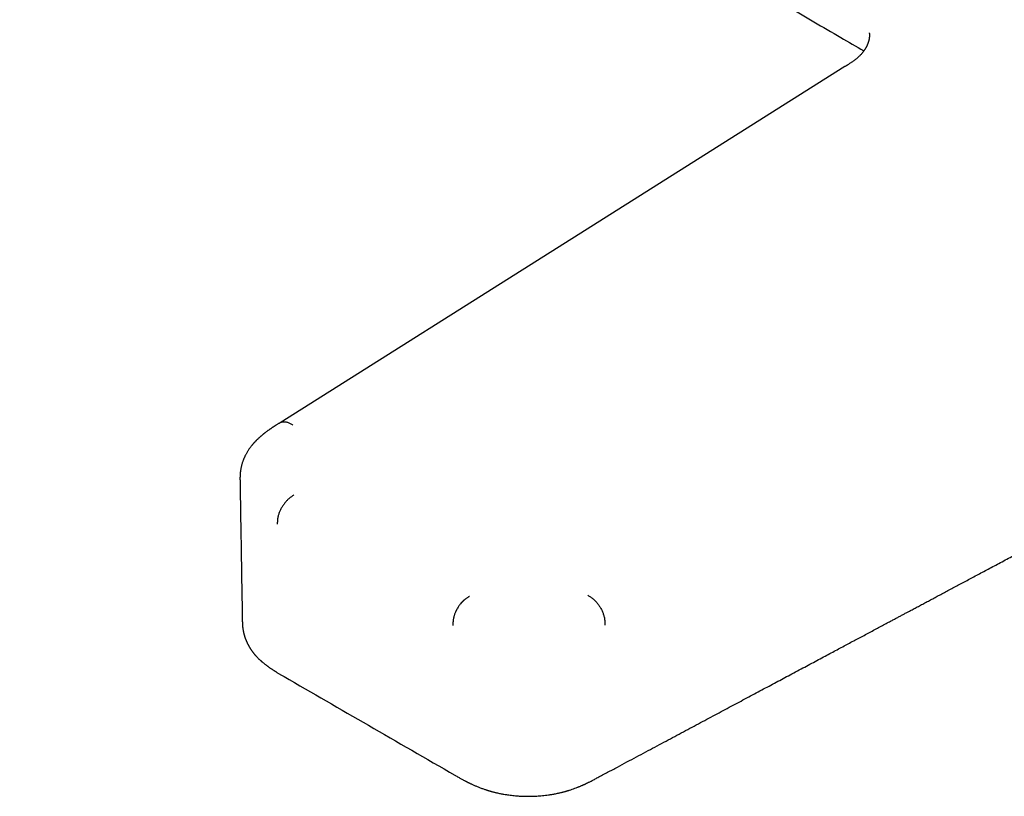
# Model space of a CAD drawing. Header units: millimetres. Extents: x 8 to 885, y 12 to 392.
# Tile 25 of 36: x 646 to 727, y 74 to 138. Entities that reach past the tile are written whole.
import ezdxf

# ---------------------------------------------------------------- set-up
doc = ezdxf.new("R2010")
doc.units = ezdxf.units.MM

msp = doc.modelspace()

# ---------------------------------------------------------------- linework, layer by layer
at = {"color": 7, "linetype": 'Continuous', "lineweight": 30}
for p, q in [((715.627, 135.888), (715.628, 135.889)), ((714.053, 134.585), (714.054, 134.586)), ((663.861, 100.242), (663.86, 100.244)), ((664.052, 88.595), (664.052, 88.59)), ((681.691, 75.785), (681.699, 75.78))]:
    msp.add_line(p, q, dxfattribs=at)
at = {"color": 7, "linetype": 'Continuous', "lineweight": 30, "flags": 128}
msp.add_lwpolyline([(714.054, 134.586), (691.406, 120.306), (667.179, 105.031)], dxfattribs=at)
at = {"color": 7, "linetype": 'Continuous', "lineweight": 30}
for points, knots in [([(645.579, 177.412), (645.708, 177.334), (646.241, 177.013), (648.246, 175.805), (651.596, 173.791), (656.016, 171.137), (660.439, 168.488), (664.864, 165.842), (669.292, 163.201), (673.722, 160.564), (678.155, 157.93), (682.59, 155.301), (687.028, 152.676), (691.468, 150.054), (695.911, 147.437), (700.356, 144.824), (704.803, 142.215), (709.253, 139.61), (712.861, 137.501), (714.986, 136.263), (715.627, 135.889)], [0, 0, 0, 0, 0.005534, 0.022927, 0.086242, 0.149558, 0.212874, 0.27619, 0.339507, 0.402825, 0.466143, 0.529461, 0.592779, 0.656098, 0.719417, 0.782736, 0.846056, 0.909376, 0.972696, 1, 1, 1, 1]), ([(716.069, 137.391), (716.069, 137.391), (716.069, 137.391), (716.069, 137.39), (716.07, 137.389), (716.07, 137.387), (716.071, 137.382), (716.073, 137.374), (716.075, 137.361), (716.076, 137.355), (716.077, 137.349), (716.078, 137.344), (716.079, 137.339), (716.08, 137.333), (716.081, 137.326), (716.082, 137.318), (716.083, 137.309), (716.084, 137.299), (716.085, 137.286), (716.086, 137.272), (716.087, 137.257), (716.088, 137.239), (716.089, 137.219), (716.089, 137.2), (716.089, 137.172), (716.089, 137.134), (716.086, 137.084), (716.082, 137.029), (716.075, 136.97), (716.066, 136.905), (716.053, 136.837), (716.038, 136.768), (716.022, 136.707), (716.008, 136.658), (715.995, 136.617), (715.981, 136.574), (715.965, 136.528), (715.946, 136.476), (715.925, 136.424), (715.906, 136.381), (715.892, 136.349), (715.883, 136.329), (715.874, 136.31), (715.866, 136.294), (715.859, 136.279), (715.852, 136.264), (715.843, 136.246), (715.83, 136.221), (715.814, 136.191), (715.794, 136.153), (715.768, 136.108), (715.738, 136.057), (715.702, 136), (715.665, 135.942), (715.638, 135.905), (715.627, 135.889)], [0, 0, 0, 0, 0.002907, 0.015563, 0.026949, 0.042848, 0.062076, 0.085791, 0.108679, 0.127602, 0.137335, 0.146704, 0.154827, 0.162211, 0.171913, 0.184164, 0.195063, 0.20731, 0.223779, 0.241423, 0.253791, 0.272546, 0.292962, 0.309699, 0.324205, 0.360813, 0.399741, 0.43169, 0.472607, 0.511091, 0.54764, 0.588162, 0.622724, 0.642867, 0.662757, 0.683828, 0.706305, 0.730878, 0.757132, 0.78067, 0.791074, 0.800566, 0.809115, 0.816698, 0.823314, 0.829094, 0.83743, 0.848041, 0.861751, 0.878566, 0.898493, 0.921542, 0.947723, 0.977051, 1, 1, 1, 1]), ([(715.627, 135.889), (715.613, 135.87), (715.585, 135.831), (715.544, 135.777), (715.508, 135.732), (715.478, 135.696), (715.451, 135.665), (715.411, 135.62), (715.357, 135.56), (715.279, 135.48), (715.186, 135.392), (715.074, 135.294), (714.958, 135.2), (714.843, 135.112), (714.736, 135.034), (714.632, 134.962), (714.535, 134.896), (714.441, 134.834), (714.351, 134.775), (714.285, 134.733), (714.242, 134.705), (714.216, 134.689), (714.183, 134.668), (714.142, 134.642), (714.098, 134.614), (714.067, 134.595), (714.053, 134.586)], [0, 0, 0, 0, 0.038491, 0.075867, 0.105617, 0.128047, 0.148697, 0.169582, 0.219738, 0.27123, 0.337102, 0.409639, 0.488847, 0.553802, 0.618686, 0.679122, 0.735101, 0.786673, 0.838377, 0.884883, 0.89621, 0.909672, 0.927532, 0.949788, 0.976436, 1, 1, 1, 1]), ([(693.538, 75.584), (693.812, 75.73), (694.356, 76.021), (695.167, 76.454), (695.967, 76.882), (696.754, 77.302), (697.526, 77.715), (698.282, 78.118), (699.022, 78.514), (699.751, 78.903), (700.473, 79.289), (701.189, 79.671), (701.898, 80.05), (702.595, 80.422), (703.281, 80.789), (703.955, 81.149), (704.618, 81.503), (705.269, 81.85), (705.908, 82.192), (706.536, 82.527), (707.152, 82.856), (707.756, 83.178), (708.349, 83.495), (708.93, 83.805), (709.518, 84.119), (710.112, 84.436), (710.71, 84.756), (711.295, 85.068), (711.866, 85.373), (712.406, 85.661), (712.917, 85.934), (713.4, 86.191), (713.87, 86.443), (714.329, 86.688), (714.776, 86.926), (715.212, 87.159), (715.65, 87.393), (716.088, 87.627), (716.527, 87.861), (716.952, 88.088), (717.363, 88.307), (717.723, 88.499), (718.036, 88.667), (718.304, 88.809), (718.564, 88.948), (718.817, 89.083), (719.063, 89.215), (719.304, 89.343), (719.576, 89.488), (719.887, 89.654), (720.239, 89.842), (720.606, 90.038), (720.976, 90.235), (721.349, 90.434), (721.724, 90.634), (722.11, 90.841), (722.509, 91.053), (722.916, 91.271), (723.332, 91.493), (723.757, 91.719), (724.193, 91.952), (724.644, 92.193), (725.109, 92.441), (725.589, 92.697), (726.081, 92.959), (726.584, 93.228), (727.099, 93.503), (727.626, 93.784), (728.164, 94.071), (728.714, 94.364), (729.276, 94.664), (729.849, 94.97), (730.435, 95.282), (731.031, 95.6), (731.64, 95.925), (732.281, 96.267), (732.957, 96.627), (733.667, 97.006), (734.391, 97.392), (735.129, 97.786), (735.858, 98.175), (736.577, 98.558), (737.285, 98.936), (738.004, 99.319), (738.736, 99.709), (739.479, 100.106), (740.233, 100.508), (741.026, 100.931), (741.857, 101.374), (742.728, 101.838), (743.613, 102.31), (744.512, 102.789), (745.425, 103.276), (746.352, 103.77), (747.294, 104.272), (748.249, 104.782), (749.219, 105.299), (750.197, 105.82), (751.183, 106.346), (752.177, 106.875), (753.019, 107.324), (753.53, 107.596), (753.705, 107.689)], [0, 0, 0, 0, 0.013675, 0.027158, 0.040447, 0.053545, 0.066449, 0.078936, 0.091237, 0.103352, 0.115281, 0.127263, 0.139051, 0.150645, 0.162046, 0.173253, 0.184267, 0.195088, 0.205715, 0.216148, 0.226388, 0.236435, 0.246288, 0.255948, 0.265414, 0.275604, 0.285559, 0.295281, 0.304768, 0.314021, 0.32223, 0.330245, 0.338067, 0.345695, 0.35313, 0.360372, 0.36742, 0.374949, 0.382244, 0.389306, 0.396133, 0.402726, 0.407292, 0.411738, 0.416065, 0.420273, 0.424361, 0.42833, 0.432289, 0.437928, 0.443794, 0.449886, 0.456205, 0.462243, 0.468475, 0.474899, 0.481517, 0.488329, 0.495207, 0.502272, 0.509523, 0.516961, 0.524743, 0.532719, 0.54089, 0.549255, 0.557814, 0.566567, 0.575515, 0.584656, 0.593993, 0.603523, 0.613248, 0.623167, 0.63328, 0.643587, 0.65515, 0.666947, 0.67898, 0.691248, 0.703751, 0.715321, 0.727086, 0.739044, 0.751197, 0.763545, 0.776086, 0.788822, 0.803056, 0.817525, 0.832229, 0.847168, 0.862342, 0.877751, 0.893395, 0.909275, 0.925389, 0.941738, 0.958025, 0.974538, 0.991278, 1, 1, 1, 1]), ([(667.187, 105.036), (667.157, 105.018), (667.099, 104.983), (667.015, 104.932), (666.937, 104.884), (666.866, 104.84), (666.802, 104.8), (666.745, 104.763), (666.696, 104.731), (666.651, 104.702), (666.608, 104.674), (666.561, 104.643), (666.511, 104.609), (666.459, 104.574), (666.411, 104.542), (666.367, 104.511), (666.321, 104.479), (666.268, 104.442), (666.207, 104.398), (666.142, 104.351), (666.076, 104.303), (666.013, 104.255), (665.958, 104.213), (665.913, 104.178), (665.875, 104.149), (665.836, 104.118), (665.792, 104.082), (665.745, 104.044), (665.693, 104.001), (665.639, 103.955), (665.582, 103.907), (665.528, 103.86), (665.474, 103.811), (665.424, 103.766), (665.375, 103.72), (665.324, 103.673), (665.27, 103.62), (665.216, 103.566), (665.169, 103.519), (665.131, 103.479), (665.099, 103.445), (665.066, 103.41), (665.034, 103.376), (665.006, 103.344), (664.981, 103.316), (664.956, 103.287), (664.927, 103.254), (664.896, 103.217), (664.864, 103.179), (664.835, 103.143), (664.807, 103.109), (664.766, 103.056), (664.709, 102.981), (664.639, 102.885), (664.571, 102.785), (664.508, 102.686), (664.446, 102.586), (664.39, 102.487), (664.34, 102.396), (664.299, 102.316), (664.266, 102.248), (664.235, 102.182), (664.204, 102.113), (664.173, 102.039), (664.142, 101.964), (664.112, 101.885), (664.082, 101.8), (664.05, 101.704), (664.021, 101.609), (663.995, 101.512), (663.971, 101.416), (663.947, 101.311), (663.927, 101.206), (663.912, 101.116), (663.902, 101.047), (663.894, 100.991), (663.887, 100.936), (663.881, 100.879), (663.877, 100.827), (663.872, 100.775), (663.868, 100.72), (663.865, 100.662), (663.863, 100.61), (663.861, 100.561), (663.86, 100.512), (663.859, 100.461), (663.859, 100.415), (663.859, 100.375), (663.859, 100.338), (663.86, 100.293), (663.86, 100.26), (663.86, 100.242)], [0, 0, 0, 0, 0.016813, 0.032579, 0.04729, 0.060773, 0.072927, 0.083747, 0.093841, 0.101073, 0.109247, 0.118368, 0.128438, 0.138249, 0.148658, 0.156396, 0.164336, 0.175197, 0.187669, 0.200544, 0.213719, 0.227117, 0.239197, 0.247339, 0.254439, 0.26233, 0.271565, 0.28193, 0.29165, 0.304496, 0.316192, 0.32784, 0.339603, 0.351483, 0.361092, 0.372326, 0.385306, 0.398102, 0.409983, 0.41777, 0.425248, 0.433121, 0.441347, 0.448474, 0.453992, 0.460081, 0.467239, 0.475732, 0.484009, 0.491715, 0.498849, 0.505736, 0.525135, 0.545637, 0.56513, 0.585997, 0.604493, 0.62462, 0.64328, 0.657098, 0.670007, 0.681656, 0.694126, 0.708286, 0.722447, 0.735445, 0.750979, 0.767681, 0.786803, 0.801007, 0.817977, 0.836014, 0.854325, 0.870751, 0.880658, 0.888092, 0.897976, 0.907374, 0.915095, 0.922419, 0.931821, 0.940527, 0.94863, 0.955388, 0.962306, 0.969612, 0.977285, 0.981284, 0.986096, 0.992311, 1, 1, 1, 1]), ([(667.187, 105.035), (667.211, 105.048), (667.258, 105.074), (667.337, 105.1), (667.42, 105.117), (667.507, 105.122), (667.597, 105.117), (667.694, 105.1), (667.799, 105.07), (667.911, 105.025), (668.022, 104.971), (668.132, 104.908), (668.206, 104.864), (668.242, 104.842)], [0, 0, 0, 0, 0.083437, 0.169432, 0.25503, 0.340085, 0.424507, 0.508262, 0.607912, 0.70675, 0.804932, 0.90262, 1, 1, 1, 1]), ([(663.861, 100.242), (663.893, 98.296), (663.955, 94.415), (664.02, 90.532), (664.053, 88.595)], [0, 0, 0, 0, 0.501254, 1, 1, 1, 1]), ([(668.331, 99.037), (668.297, 99.014), (668.228, 98.968), (668.124, 98.896), (668.019, 98.816), (667.914, 98.728), (667.814, 98.635), (667.721, 98.539), (667.635, 98.443), (667.551, 98.34), (667.47, 98.231), (667.393, 98.117), (667.32, 98), (667.253, 97.879), (667.192, 97.757), (667.137, 97.634), (667.09, 97.511), (667.05, 97.389), (667.016, 97.261), (666.989, 97.128), (666.97, 96.992), (666.959, 96.861), (666.956, 96.733), (666.956, 96.65), (666.956, 96.608)], [0, 0, 0, 0, 0.0479958, 0.0962074, 0.1447778, 0.1938218, 0.2434346, 0.2852612, 0.3275276, 0.3702034, 0.4132242, 0.4564949, 0.4998983, 0.5433047, 0.5865844, 0.6296196, 0.6723142, 0.7146024, 0.7564525, 0.8060937, 0.8551641, 0.9037572, 0.9519878, 1, 1, 1, 1]), ([(692.721, 90.711), (692.758, 90.688), (692.832, 90.644), (692.943, 90.573), (693.054, 90.494), (693.166, 90.406), (693.27, 90.313), (693.367, 90.217), (693.456, 90.119), (693.542, 90.014), (693.624, 89.903), (693.703, 89.787), (693.776, 89.666), (693.844, 89.542), (693.905, 89.416), (693.959, 89.29), (694.006, 89.163), (694.046, 89.038), (694.081, 88.907), (694.108, 88.772), (694.128, 88.633), (694.139, 88.499), (694.143, 88.369), (694.144, 88.284), (694.144, 88.241)], [0, 0, 0, 0, 0.048541, 0.097241, 0.146193, 0.195479, 0.245174, 0.286944, 0.329045, 0.37146, 0.414143, 0.457021, 0.500002, 0.542982, 0.58586, 0.628542, 0.670957, 0.713058, 0.754828, 0.804522, 0.853808, 0.90276, 0.951459, 1, 1, 1, 1]), ([(682.904, 90.624), (682.888, 90.615), (682.852, 90.593), (682.791, 90.556), (682.719, 90.51), (682.649, 90.463), (682.588, 90.418), (682.54, 90.382), (682.497, 90.348), (682.461, 90.318), (682.43, 90.291), (682.406, 90.269), (682.387, 90.251), (682.369, 90.235), (682.352, 90.219), (682.333, 90.2), (682.315, 90.181), (682.296, 90.162), (682.277, 90.142), (682.259, 90.122), (682.24, 90.101), (682.189, 90.044), (682.117, 89.956), (682.026, 89.833), (681.949, 89.717), (681.895, 89.627), (681.862, 89.567), (681.846, 89.539), (681.831, 89.51), (681.816, 89.482), (681.802, 89.454), (681.788, 89.426), (681.756, 89.359), (681.715, 89.266), (681.67, 89.148), (681.637, 89.048), (681.605, 88.94), (681.578, 88.828), (681.557, 88.713), (681.543, 88.611), (681.534, 88.523), (681.529, 88.447), (681.527, 88.381), (681.526, 88.327), (681.525, 88.282), (681.525, 88.247), (681.525, 88.222), (681.525, 88.207), (681.525, 88.2), (681.525, 88.198), (681.525, 88.198), (681.525, 88.198)], [0, 0, 0, 0, 0.021441, 0.048076, 0.079972, 0.117232, 0.141184, 0.162683, 0.181704, 0.198218, 0.2122, 0.223623, 0.232467, 0.238715, 0.247623, 0.256552, 0.265501, 0.27447, 0.28346, 0.292469, 0.3015, 0.31055, 0.367838, 0.411673, 0.455768, 0.5, 0.510307, 0.520509, 0.530605, 0.540593, 0.550472, 0.560241, 0.569898, 0.62096, 0.65732, 0.691661, 0.723997, 0.768807, 0.80932, 0.845684, 0.878025, 0.906448, 0.93103, 0.951828, 0.968881, 0.982215, 0.991843, 0.99777, 0.999347, 0.999924, 1, 1, 1, 1]), ([(664.052, 88.59), (664.052, 88.572), (664.053, 88.533), (664.054, 88.476), (664.056, 88.422), (664.058, 88.378), (664.059, 88.339), (664.063, 88.274), (664.069, 88.187), (664.079, 88.082), (664.091, 87.984), (664.104, 87.889), (664.12, 87.795), (664.136, 87.708), (664.153, 87.63), (664.168, 87.564), (664.181, 87.512), (664.191, 87.472), (664.2, 87.44), (664.21, 87.404), (664.22, 87.37), (664.229, 87.337), (664.24, 87.301), (664.254, 87.257), (664.27, 87.21), (664.285, 87.166), (664.3, 87.125), (664.315, 87.084), (664.329, 87.047), (664.341, 87.015), (664.352, 86.988), (664.364, 86.961), (664.375, 86.933), (664.388, 86.902), (664.402, 86.87), (664.416, 86.84), (664.429, 86.812), (664.442, 86.783), (664.458, 86.749), (664.477, 86.711), (664.496, 86.672), (664.516, 86.633), (664.539, 86.589), (664.565, 86.541), (664.591, 86.494), (664.615, 86.453), (664.639, 86.413), (664.664, 86.371), (664.69, 86.33), (664.715, 86.29), (664.738, 86.255), (664.76, 86.222), (664.782, 86.189), (664.806, 86.153), (664.834, 86.115), (664.861, 86.077), (664.888, 86.04), (664.917, 86), (664.953, 85.955), (664.991, 85.906), (665.029, 85.859), (665.066, 85.815), (665.102, 85.772), (665.141, 85.728), (665.182, 85.681), (665.224, 85.636), (665.268, 85.589), (665.319, 85.536), (665.376, 85.479), (665.431, 85.425), (665.48, 85.379), (665.525, 85.337), (665.569, 85.297), (665.61, 85.26), (665.654, 85.221), (665.705, 85.177), (665.764, 85.128), (665.83, 85.074), (665.896, 85.02), (665.962, 84.968), (666.022, 84.922), (666.079, 84.88), (666.135, 84.838), (666.19, 84.798), (666.24, 84.762), (666.29, 84.727), (666.345, 84.688), (666.41, 84.643), (666.482, 84.595), (666.555, 84.546), (666.624, 84.501), (666.685, 84.462), (666.741, 84.427), (666.797, 84.391), (666.858, 84.353), (666.931, 84.309), (667.014, 84.258), (667.106, 84.204), (667.205, 84.145), (667.31, 84.084), (667.416, 84.024), (667.487, 83.984), (667.521, 83.965)], [0, 0, 0, 0, 0.0075198, 0.0162968, 0.0235317, 0.0292717, 0.0344135, 0.0398621, 0.0573223, 0.0733186, 0.0882685, 0.1033904, 0.1191802, 0.1346329, 0.1467471, 0.1579445, 0.1682645, 0.1732396, 0.1786389, 0.1850767, 0.1917274, 0.1966071, 0.2024032, 0.2107754, 0.2198306, 0.227275, 0.2341759, 0.2418762, 0.2492489, 0.2542829, 0.2591991, 0.264055, 0.2694568, 0.2747118, 0.2808625, 0.2871119, 0.2917971, 0.2965693, 0.302912, 0.3110696, 0.3185898, 0.3248318, 0.333201, 0.3438077, 0.3529031, 0.3603188, 0.3681047, 0.376438, 0.3852869, 0.3930085, 0.4001486, 0.4067568, 0.4129787, 0.4201526, 0.4288013, 0.4369738, 0.4435425, 0.4519292, 0.4621092, 0.472672, 0.4831679, 0.4925888, 0.50135, 0.5113786, 0.5220769, 0.5326356, 0.5420688, 0.5542641, 0.5690898, 0.5822639, 0.5925573, 0.6027285, 0.6127617, 0.6215734, 0.6305557, 0.6416418, 0.6551084, 0.6687468, 0.6833345, 0.697463, 0.710017, 0.7206457, 0.7324741, 0.744067, 0.7539909, 0.7626302, 0.7742305, 0.7870888, 0.8016158, 0.8166394, 0.8300713, 0.8417875, 0.8523455, 0.8623659, 0.8740962, 0.8880438, 0.9039805, 0.9216593, 0.9404326, 0.960259, 0.9811315, 1, 1, 1, 1]), ([(667.514, 83.97), (669.847, 82.62), (674.575, 79.886), (679.303, 77.161), (681.697, 75.781)], [0, 0, 0, 0, 0.493608, 1, 1, 1, 1]), ([(681.691, 75.785), (681.72, 75.768), (681.794, 75.724), (681.912, 75.655), (682.039, 75.582), (682.158, 75.515), (682.266, 75.454), (682.365, 75.401), (682.454, 75.353), (682.532, 75.312), (682.599, 75.277), (682.656, 75.247), (682.704, 75.223), (682.743, 75.203), (682.774, 75.188), (682.8, 75.175), (682.832, 75.159), (682.877, 75.138), (682.938, 75.108), (683.015, 75.071), (683.105, 75.029), (683.203, 74.984), (683.351, 74.918), (683.549, 74.834), (683.757, 74.752), (683.927, 74.688), (684.052, 74.643), (684.169, 74.603), (684.266, 74.571), (684.342, 74.546), (684.398, 74.528), (684.445, 74.514), (684.493, 74.499), (684.551, 74.482), (684.628, 74.459), (684.719, 74.434), (684.822, 74.406), (684.932, 74.377), (685.045, 74.349), (685.219, 74.308), (685.455, 74.258), (685.723, 74.207), (685.959, 74.169), (686.168, 74.139), (686.383, 74.111), (686.611, 74.087), (686.827, 74.068), (687.028, 74.054), (687.212, 74.043), (687.402, 74.036), (687.599, 74.031), (687.803, 74.029), (688.018, 74.031), (688.246, 74.038), (688.48, 74.049), (688.717, 74.065), (688.957, 74.086), (689.207, 74.114), (689.467, 74.148), (689.695, 74.183), (689.889, 74.217), (690.045, 74.246), (690.198, 74.277), (690.342, 74.308), (690.47, 74.338), (690.583, 74.366), (690.682, 74.391), (690.765, 74.413), (690.834, 74.432), (690.889, 74.447), (690.93, 74.459), (690.958, 74.467), (690.981, 74.474), (691.007, 74.482), (691.044, 74.493), (691.092, 74.507), (691.148, 74.524), (691.262, 74.56), (691.43, 74.616), (691.647, 74.694), (691.823, 74.761), (691.958, 74.815), (692.055, 74.855), (692.149, 74.894), (692.227, 74.928), (692.287, 74.955), (692.33, 74.973), (692.365, 74.989), (692.394, 75.003), (692.423, 75.015), (692.456, 75.031), (692.501, 75.051), (692.557, 75.078), (692.625, 75.11), (692.704, 75.148), (692.795, 75.193), (692.897, 75.244), (693.01, 75.301), (693.134, 75.365), (693.268, 75.436), (693.407, 75.511), (693.5, 75.563), (693.546, 75.588)], [0, 0, 0, 0, 0.0091123, 0.0232817, 0.0363731, 0.0483828, 0.0593083, 0.0691485, 0.0779026, 0.0855704, 0.0921517, 0.0976489, 0.1022244, 0.1059786, 0.1089115, 0.1110592, 0.113506, 0.117919, 0.1237095, 0.1308774, 0.139423, 0.148716, 0.158016, 0.1799673, 0.2019793, 0.2130164, 0.2240667, 0.2341908, 0.2427924, 0.2484781, 0.2532126, 0.2569917, 0.2599884, 0.2650972, 0.2713555, 0.2787635, 0.2873213, 0.2964271, 0.3054175, 0.3142922, 0.3381004, 0.361036, 0.3768851, 0.3925386, 0.4089509, 0.4262173, 0.4443402, 0.4577335, 0.4715616, 0.485826, 0.5005286, 0.5156678, 0.5316689, 0.5487799, 0.5670015, 0.5842716, 0.6024335, 0.6214865, 0.6414294, 0.6622603, 0.6743396, 0.6866971, 0.6991551, 0.7106353, 0.7209563, 0.7301189, 0.738124, 0.7449587, 0.7506425, 0.7551755, 0.7585562, 0.7607874, 0.7621239, 0.7643245, 0.7674028, 0.7713571, 0.7761845, 0.7814175, 0.8001781, 0.8190652, 0.8378872, 0.8467258, 0.8554703, 0.8641218, 0.8724607, 0.8769992, 0.8809227, 0.884231, 0.8869243, 0.8891796, 0.8922095, 0.8963919, 0.9017269, 0.9082148, 0.9158558, 0.9246506, 0.9345994, 0.9457025, 0.9579599, 0.9713707, 0.9859328, 1, 1, 1, 1])]:
    msp.add_open_spline(points, degree=3, knots=knots, dxfattribs=at)

doc.saveas('drawing.dxf')
